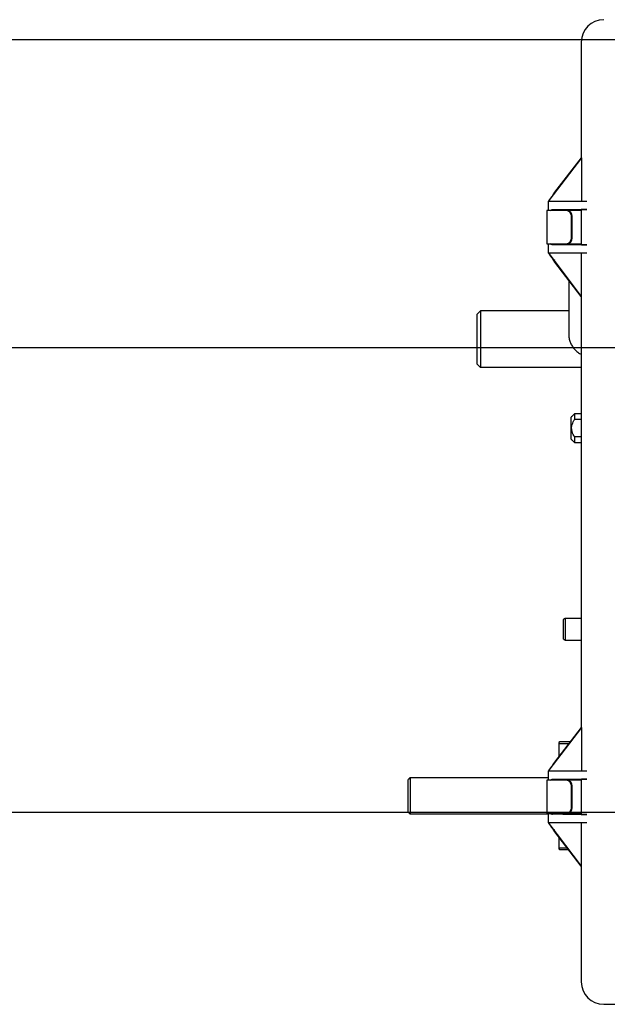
# Model space of a CAD drawing. Header units: inches. Extents: x 169.6 to 213.7, y 195.1 to 266.5.
# Tile 28 of 55: x 206.075 to 206.583, y 204.549 to 205.401. Entities that reach past the tile are written whole.
import ezdxf

# ---------------------------------------------------------------- set-up
doc = ezdxf.new("R2010")
doc.units = ezdxf.units.IN
doc.header["$LTSCALE"] = 0.25
doc.header["$MEASUREMENT"] = 0
doc.layers.add('RHX RH F.O.H.', color=7, linetype='Continuous')

msp = doc.modelspace()

# ---------------------------------------------------------------- linework, layer by layer
at = {"layer": 'RHX RH F.O.H.'}
msp.add_line((201.15968, 205.38334), (207.24812, 205.38334), dxfattribs=at)
at = {"layer": 'RHX RH F.O.H.', "linetype": 'Continuous'}
for p, q in [((206.5602, 205.38125), (206.5602, 205.28106)), ((206.56048, 205.28125), (206.53204, 205.2442)), ((206.53741, 205.25136), (206.56031, 205.2812)), ((206.56023, 205.2812), (206.56026, 205.28125)), ((206.56023, 205.28125), (206.56023, 205.2812)), ((206.56048, 205.28125), (206.56023, 205.28125)), ((206.56031, 205.2812), (206.56023, 205.2812)), ((206.56048, 205.28125), (206.56048, 205.24375)), ((206.53576, 205.24926), (206.53738, 205.25136)), ((206.53738, 205.25133), (206.53576, 205.24921)), ((206.53576, 205.24921), (206.53576, 205.24926)), ((206.53738, 205.25133), (206.53741, 205.25136)), ((206.53738, 205.25136), (206.53738, 205.25133)), ((206.53741, 205.25136), (206.53738, 205.25136)), ((206.5317, 205.24375), (206.5317, 205.23562)), ((206.5317, 205.24375), (206.56509, 205.24375)), ((206.53204, 205.2442), (206.53204, 205.24375)), ((206.5602, 205.23562), (206.53045, 205.23562)), ((206.53522, 205.23631), (206.56509, 205.2366)), ((206.5461, 205.23625), (206.5448, 205.23625)), ((206.5602, 205.23638), (206.5461, 205.23625)), ((206.56043, 205.2365), (206.5602, 205.23638)), ((206.5602, 205.23638), (206.5602, 205.20611)), ((206.55176, 205.21187), (206.55176, 205.23062)), ((206.55226, 205.21187), (206.55226, 205.23062)), ((206.53045, 205.20687), (206.5602, 205.20687)), ((206.5317, 205.20687), (206.5317, 205.19875)), ((206.56509, 205.19875), (206.5317, 205.19875)), ((206.53202, 205.19833), (206.53202, 205.19875)), ((206.53202, 205.19833), (206.56017, 205.16125)), ((206.56509, 205.20589), (206.53522, 205.20619)), ((206.5448, 205.20625), (206.5461, 205.20625)), ((206.5461, 205.20625), (206.5602, 205.20611)), ((206.5602, 205.20611), (206.56043, 205.206)), ((206.56044, 205.16125), (206.56044, 205.19875)), ((206.53738, 205.19109), (206.53574, 205.19325)), ((206.56003, 205.16125), (206.53738, 205.19109)), ((206.56003, 205.16125), (206.56044, 205.16125)), ((206.5602, 205.16125), (206.5602, 204.78856)), ((206.47321, 205.14896), (206.47321, 205.09976)), ((206.47021, 205.10287), (206.47021, 205.14596)), ((201.5789, 205.11707), (206.8289, 205.11707)), ((206.5602, 205.09976), (206.47321, 205.09976)), ((206.55137, 205.03799), (206.55137, 205.05694)), ((206.55437, 205.05994), (206.55437, 205.05502)), ((206.5602, 205.05502), (206.55437, 205.05502)), ((206.55437, 205.0399), (206.55437, 205.03499)), ((206.5602, 205.0399), (206.55437, 205.0399)), ((206.54471, 204.86512), (206.54471, 204.88214)), ((206.54621, 204.88301), (206.54621, 204.86426)), ((206.56048, 204.78875), (206.53204, 204.7517)), ((206.53741, 204.75886), (206.56031, 204.7887)), ((206.56023, 204.7887), (206.56026, 204.78875)), ((206.56023, 204.78875), (206.56023, 204.7887)), ((206.56048, 204.78875), (206.56023, 204.78875)), ((206.56031, 204.7887), (206.56023, 204.7887)), ((206.56048, 204.78875), (206.56048, 204.75125)), ((206.54086, 204.77459), (206.54086, 204.76336)), ((206.54948, 204.77459), (206.54086, 204.77459)), ((206.54142, 204.77659), (206.55101, 204.77659)), ((206.53576, 204.75676), (206.53738, 204.75886)), ((206.53738, 204.75883), (206.53576, 204.75671)), ((206.53576, 204.75671), (206.53576, 204.75676)), ((206.53738, 204.75883), (206.53741, 204.75886)), ((206.53738, 204.75886), (206.53738, 204.75883)), ((206.53741, 204.75886), (206.53738, 204.75886)), ((206.5317, 204.75125), (206.5317, 204.74312)), ((206.5317, 204.75125), (206.56509, 204.75125)), ((206.53204, 204.7517), (206.53204, 204.75125)), ((206.41075, 204.71561), (206.41075, 204.74381)), ((206.41225, 204.74531), (206.41225, 204.71411)), ((206.5602, 204.74312), (206.53045, 204.74312)), ((206.53522, 204.74381), (206.56509, 204.7441)), ((206.5461, 204.74375), (206.5448, 204.74375)), ((206.5602, 204.74388), (206.5461, 204.74375)), ((206.56043, 204.744), (206.5602, 204.74388)), ((206.5602, 204.74388), (206.5602, 204.71361)), ((206.55176, 204.71937), (206.55176, 204.73812)), ((206.55226, 204.71937), (206.55226, 204.73812)), ((201.5789, 204.71541), (206.8289, 204.71541)), ((206.53045, 204.71437), (206.5602, 204.71437)), ((206.5317, 204.71437), (206.5317, 204.70625)), ((206.56509, 204.71339), (206.53522, 204.71369)), ((206.5448, 204.71375), (206.5461, 204.71375)), ((206.5461, 204.71375), (206.5602, 204.71361)), ((206.5602, 204.71361), (206.56043, 204.7135)), ((206.56509, 204.70625), (206.5317, 204.70625)), ((206.53202, 204.70583), (206.53202, 204.70625)), ((206.53202, 204.70583), (206.56017, 204.66875)), ((206.56044, 204.66875), (206.56044, 204.70625)), ((206.53738, 204.69859), (206.53574, 204.70075)), ((206.56003, 204.66875), (206.53738, 204.69859)), ((206.54086, 204.694), (206.54086, 204.68484)), ((206.54086, 204.68484), (206.54782, 204.68484)), ((206.54934, 204.68284), (206.54142, 204.68284)), ((206.56003, 204.66875), (206.56044, 204.66875)), ((206.5602, 204.66875), (206.5602, 204.56875)), ((206.5795, 204.54945), (206.97325, 204.54945))]:
    msp.add_line(p, q, dxfattribs=at)
for centre, radius, start, end in [((206.5795, 205.38125), 0.0193, 90, 180), ((206.54707, 205.23093), 0.0047, 356.18884, 85.59824), ((206.54757, 205.23093), 0.0047, 356.18871, 85.59799), ((206.54707, 205.21156), 0.0047, 274.40246, 3.81078), ((206.54757, 205.21156), 0.0047, 274.40272, 3.81091), ((206.54707, 204.73843), 0.0047, 356.18886, 85.59806), ((206.54757, 204.73843), 0.0047, 356.18873, 85.59781), ((206.54707, 204.71906), 0.0047, 274.40218, 3.8109), ((206.54757, 204.71906), 0.0047, 274.40244, 3.81103), ((206.5795, 204.56875), 0.0193, 180, 270)]:
    msp.add_arc(centre, radius, start, end, dxfattribs=at)
for centre, major_axis, ratio, start_param, end_param in [((206.5377, 205.25166), (0.00625, 0.00831), 0.008385, 1.869457, 2.692491), ((206.5377, 205.23625), (0.0071, 0), 0.008727, 0.001045, 1.927383), ((206.57917, 205.23649), (0.01875, 0), 0.008727, 2.420268, 3.124139), ((206.5377, 205.19075), (-0.00625, 0.0084), 0.008359, 0.439495, 1.262529), ((206.5377, 205.20625), (0.0071, 0), 0.008727, 4.355802, 6.282141), ((206.57917, 205.206), (0.01875, 0), 0.008727, 3.159046, 3.862917), ((206.5377, 205.18821), (0.00587, -0.00485), 0.441002, 1.967486, 2.239449), ((206.5377, 204.75916), (0.00625, 0.00831), 0.008385, 1.869457, 2.692491), ((206.5377, 204.74375), (0.0071, 0), 0.008727, 0.001045, 1.927383), ((206.57917, 204.74399), (0.01875, 0), 0.008727, 2.420268, 3.124139), ((206.57917, 204.7135), (0.01875, 0), 0.008727, 3.159046, 3.862917), ((206.5377, 204.69825), (-0.00625, 0.0084), 0.008359, 0.439495, 1.262529), ((206.5377, 204.69571), (0.00587, -0.00485), 0.441002, 1.971278, 2.239449)]:
    msp.add_ellipse(centre, major_axis=major_axis, ratio=ratio, start_param=start_param, end_param=end_param, dxfattribs=at)
for points in [[(206.53045, 205.23562), (206.53045, 205.20687)], [(206.55733, 205.23636), (206.55648, 205.23562)], [(206.5494, 205.20687), (206.5494, 205.20622)], [(206.5494, 205.17526), (206.5494, 205.1283)], [(206.47321, 205.14896), (206.47021, 205.14596)], [(206.5494, 205.14896), (206.47321, 205.14896)], [(206.47321, 205.09976), (206.47021, 205.10287)], [(206.55437, 205.05994), (206.55137, 205.05694)], [(206.5602, 205.05994), (206.55437, 205.05994)], [(206.55137, 205.03799), (206.55437, 205.03499)], [(206.55437, 205.03499), (206.5602, 205.03499)], [(206.54621, 204.88301), (206.54471, 204.88214)], [(206.5602, 204.88301), (206.54621, 204.88301)], [(206.54471, 204.86512), (206.54621, 204.86426)], [(206.54621, 204.86426), (206.5602, 204.86426)], [(206.54086, 204.77459), (206.54142, 204.77659)], [(206.41225, 204.74531), (206.41075, 204.74381)], [(206.5317, 204.74531), (206.41225, 204.74531)], [(206.53045, 204.74312), (206.53045, 204.71437)], [(206.41075, 204.71561), (206.41225, 204.71411)], [(206.41225, 204.71411), (206.5317, 204.71411)], [(206.55325, 204.71368), (206.55325, 204.71411)], [(206.55325, 204.71411), (206.5602, 204.71411)], [(206.54142, 204.68284), (206.54086, 204.68484)]]:
    msp.add_open_spline(points, degree=1, dxfattribs=at)
for points, knots in [([(206.53522, 205.23631), (206.53484, 205.23623), (206.53408, 205.23608), (206.53337, 205.23564), (206.53301, 205.23544), (206.53301, 205.23544)], [0, 0, 0, 0, 0.504392, 0.993618, 1, 1, 1, 1]), ([(206.54395, 205.2354), (206.54397, 205.23551), (206.54399, 205.23573), (206.54419, 205.23601), (206.54447, 205.23621), (206.54469, 205.23623), (206.5448, 205.23625)], [0, 0, 0, 0, 0.250012, 0.50002, 0.749998, 1, 1, 1, 1]), ([(206.53301, 205.20706), (206.53301, 205.20705), (206.53315, 205.20698), (206.53352, 205.20677), (206.53424, 205.20637), (206.53486, 205.20626), (206.53522, 205.20619)], [0, 0, 0, 0, 0.00638, 0.184656, 0.524791, 1, 1, 1, 1]), ([(206.5448, 205.20625), (206.54469, 205.20626), (206.54447, 205.20629), (206.54419, 205.20648), (206.54399, 205.20676), (206.54397, 205.20699), (206.54395, 205.2071)], [0, 0, 0, 0, 0.25001, 0.499993, 0.750006, 1, 1, 1, 1]), ([(206.5494, 205.1283), (206.54943, 205.12753), (206.5495, 205.12563), (206.55018, 205.12265), (206.5515, 205.1195), (206.55337, 205.11663), (206.55574, 205.11413), (206.55805, 205.11231), (206.55965, 205.11154), (206.5602, 205.11128)], [0, 0, 0, 0, 0.110246, 0.270776, 0.431204, 0.591814, 0.752937, 0.914804, 1, 1, 1, 1]), ([(206.55437, 205.0399), (206.55356, 205.04137), (206.55214, 205.04393), (206.55155, 205.04859), (206.55275, 205.05221), (206.55398, 205.05434), (206.55437, 205.05502)], [0, 0, 0, 0, 0.310694, 0.541517, 0.85326, 1, 1, 1, 1]), ([(206.53522, 204.74381), (206.53484, 204.74373), (206.53408, 204.74358), (206.53337, 204.74314), (206.53301, 204.74294), (206.53301, 204.74294)], [0, 0, 0, 0, 0.504391, 0.993618, 1, 1, 1, 1]), ([(206.54395, 204.7429), (206.54397, 204.74301), (206.54399, 204.74323), (206.54419, 204.74351), (206.54447, 204.74371), (206.54469, 204.74373), (206.5448, 204.74375)], [0, 0, 0, 0, 0.250002, 0.500011, 0.749997, 1, 1, 1, 1]), ([(206.53301, 204.71456), (206.53301, 204.71455), (206.53315, 204.71448), (206.53352, 204.71427), (206.53424, 204.71387), (206.53486, 204.71376), (206.53522, 204.71369)], [0, 0, 0, 0, 0.0063816, 0.184658, 0.5247904, 1, 1, 1, 1]), ([(206.54395, 204.7146), (206.54397, 204.71449), (206.54399, 204.71426), (206.54419, 204.71398), (206.54447, 204.71379), (206.54469, 204.71376), (206.5448, 204.71375)], [0, 0, 0, 0, 0.249993, 0.500003, 0.749991, 1, 1, 1, 1]), ([(206.55325, 204.71411), (206.55321, 204.71413), (206.55316, 204.71416), (206.55269, 204.71432), (206.55255, 204.71437)], [0, 0, 0, 0, 0.710261, 1, 1, 1, 1])]:
    msp.add_open_spline(points, degree=3, knots=knots, dxfattribs=at)

doc.saveas('drawing.dxf')
